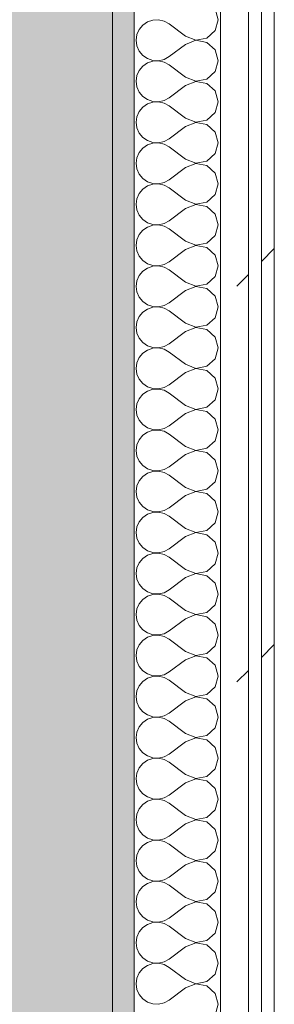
# Model space of a CAD drawing. Header units: millimetres. Extents: x -40968 to 77376, y -17881 to 4746.
# Tile 33 of 180: x -23081 to -22963, y -333 to 124. Entities that reach past the tile are written whole.
import ezdxf

# ---------------------------------------------------------------- set-up
doc = ezdxf.new("R2010")
doc.units = ezdxf.units.MM
doc.header["$MEASUREMENT"] = 0
doc.linetypes.add('Wipeout_Contour', pattern=[1000, 0, -1000])
doc.layers.add('12_FAÇ_Façana', color=7, linetype='Continuous')
doc.layers.add('Nuevo_08_E_Envans secs', color=7, linetype='Continuous')
for name, color, linetype, lineweight, true_color in [('12_FAÇ_Façana_Pluma_Nº__102', 7, 'Continuous', 5, 0xcccccc), ('12_FAÇ_Façana_Pluma_Nº__176', 7, 'Continuous', 15, 0x93a0c6), ('Nuevo_08_E_Envans secs_Pluma_Nº__102', 7, 'Continuous', 5, 0xcccccc), ('Nuevo_08_E_Envans secs_Pluma_Nº__171', 171, 'Continuous', 13, 0xaaaaff), ('Nuevo_08_E_Envans secs_Pluma_Nº__177', 7, 'Continuous', 15, 0xf7e046)]:
    doc.layers.add(name, color=color, linetype=linetype, lineweight=lineweight, true_color=true_color)
doc.layers.add('12_FAÇ_Façana_Pluma_Nº__7', color=7, linetype='Continuous', lineweight=5)
doc.layers.add('Nuevo_08_E_Envans secs_Pluma_Nº__1', color=7, linetype='Continuous', lineweight=5)
pattern_1 = [(45, (0, 0), (-183.8478, 183.8478), [195, -65]), (45, (7e-14, 183.85), (-183.8478, 183.8478), [195, -65])]

# ---------------------------------------------------------------- blocks, each defined once
blk = doc.blocks.new('Muro_60_5', base_point=(-23028.42, -1193.98))
at = {"layer": '12_FAÇ_Façana_Pluma_Nº__102', "linetype": 'Continuous', "lineweight": 0, "true_color": 0xe5e5e5}
blk.add_hatch(color=254, dxfattribs=at).paths.add_polyline_path([(-23108.42, 2009.55), (-23108.42, -1193.98), (-23038.42, -1193.98), (-23038.42, 2009.55)])
at = {"layer": '12_FAÇ_Façana_Pluma_Nº__176', "linetype": 'Continuous', "lineweight": 0, "true_color": 0x495063}
blk.add_hatch(color=251, dxfattribs=at).paths.add_polyline_path([(-23036.6, 2099.55), (-23038.42, 2097.33), (-23038.42, -1153.98), (-23028.42, -1153.98), (-23028.42, 2099.55)])
at = {"layer": '12_FAÇ_Façana_Pluma_Nº__7', "color": 7, "linetype": 'Continuous', "lineweight": 5}
blk.add_line((-23038.42, -1153.98), (-23038.42, 2009.55), dxfattribs=at)
at = {"layer": '12_FAÇ_Façana_Pluma_Nº__7', "color": 7, "linetype": 'Continuous', "lineweight": 5, "flags": 128}
blk.add_lwpolyline([(-23028.42, -1153.98), (-23028.42, 2109.55)], dxfattribs=at)
blk = doc.blocks.new('*X227')
at = {"layer": 'Nuevo_08_E_Envans secs_Pluma_Nº__102', "color": 254, "linetype": 'Continuous', "lineweight": 5, "true_color": 0xcccccc}
for p, q in [((-22989.37, 123.81), (-22990.79, 128.82)), ((-23019.71, 123.64), (-23022.2, 122.8)), ((-23017.09, 123.77), (-23019.71, 123.64)), ((-23014.53, 123.18), (-23017.09, 123.77)), ((-22990.79, 118.8), (-22989.37, 123.81)), ((-23026.04, 119.29), (-23027.1, 116.89)), ((-23024.37, 121.32), (-23026.04, 119.29)), ((-23022.2, 122.8), (-23024.37, 121.32)), ((-23012.23, 121.9), (-23014.53, 123.18)), ((-23004.61, 116.19), (-23012.23, 121.9)), ((-23027.1, 116.89), (-23027.47, 114.29)), ((-23004.61, 116.19), (-22999.75, 114.32)), ((-22999.75, 114.32), (-22994.63, 115.29)), ((-22994.63, 115.29), (-22990.79, 118.8)), ((-23027.47, 114.29), (-23027.1, 111.68)), ((-23027.1, 111.68), (-23026.04, 109.28)), ((-23004.61, 112.38), (-23012.23, 106.67)), ((-22999.75, 114.25), (-23004.61, 112.38)), ((-22994.63, 113.28), (-22999.75, 114.25)), ((-22990.79, 109.77), (-22994.63, 113.28)), ((-22989.37, 104.76), (-22990.79, 109.77)), ((-23026.04, 109.28), (-23024.37, 107.26)), ((-23024.37, 107.26), (-23022.2, 105.77)), ((-23022.2, 105.77), (-23019.71, 104.93)), ((-23017.09, 104.8), (-23014.53, 105.4)), ((-23014.53, 105.4), (-23012.23, 106.67)), ((-23024.37, 102.27), (-23026.04, 100.25)), ((-23022.2, 103.76), (-23024.37, 102.27)), ((-23019.71, 104.6), (-23022.2, 103.76)), ((-23019.71, 104.93), (-23017.09, 104.8)), ((-23017.09, 104.72), (-23019.71, 104.6)), ((-23014.53, 104.13), (-23017.09, 104.72)), ((-23012.23, 102.86), (-23014.53, 104.13)), ((-23004.61, 97.14), (-23012.23, 102.86)), ((-22990.79, 99.75), (-22989.37, 104.76)), ((-23027.1, 97.84), (-23027.47, 95.24)), ((-23026.04, 100.25), (-23027.1, 97.84)), ((-23004.61, 97.14), (-22999.75, 95.28)), ((-22999.75, 95.28), (-22994.63, 96.24)), ((-22994.63, 96.24), (-22990.79, 99.75)), ((-23027.47, 95.24), (-23027.1, 92.64)), ((-23027.1, 92.64), (-23026.04, 90.23)), ((-23004.61, 93.33), (-23012.23, 87.62)), ((-22999.75, 95.2), (-23004.61, 93.33)), ((-22994.63, 94.23), (-22999.75, 95.2)), ((-22990.79, 90.72), (-22994.63, 94.23)), ((-23026.04, 90.23), (-23024.37, 88.21)), ((-23024.37, 88.21), (-23022.2, 86.72)), ((-23014.53, 86.35), (-23012.23, 87.62)), ((-22989.37, 85.71), (-22990.79, 90.72)), ((-23024.37, 83.22), (-23026.04, 81.2)), ((-23022.2, 84.71), (-23024.37, 83.22)), ((-23022.2, 86.72), (-23019.71, 85.88)), ((-23019.71, 85.55), (-23022.2, 84.71)), ((-23019.71, 85.88), (-23017.09, 85.75)), ((-23017.09, 85.68), (-23019.71, 85.55)), ((-23017.09, 85.75), (-23014.53, 86.35)), ((-23014.53, 85.08), (-23017.09, 85.68)), ((-23012.23, 83.81), (-23014.53, 85.08)), ((-23004.61, 78.1), (-23012.23, 83.81)), ((-22990.79, 80.71), (-22989.37, 85.71)), ((-23027.1, 78.79), (-23027.47, 76.19)), ((-23026.04, 81.2), (-23027.1, 78.79)), ((-23004.61, 78.1), (-22999.75, 76.23)), ((-22994.63, 77.2), (-22990.79, 80.71)), ((-23027.47, 76.19), (-23027.1, 73.59)), ((-23027.1, 73.59), (-23026.04, 71.18)), ((-23004.61, 74.29), (-23012.23, 68.57)), ((-22999.75, 76.15), (-23004.61, 74.29)), ((-22999.75, 76.23), (-22994.63, 77.2)), ((-22994.63, 75.19), (-22999.75, 76.15)), ((-22990.79, 71.67), (-22994.63, 75.19)), ((-23026.04, 71.18), (-23024.37, 69.16)), ((-23024.37, 69.16), (-23022.2, 67.67)), ((-22989.37, 66.67), (-22990.79, 71.67)), ((-23024.37, 64.17), (-23026.04, 62.15)), ((-23022.2, 65.66), (-23024.37, 64.17)), ((-23022.2, 67.67), (-23019.71, 66.83)), ((-23019.71, 66.5), (-23022.2, 65.66)), ((-23019.71, 66.83), (-23017.09, 66.71)), ((-23017.09, 66.63), (-23019.71, 66.5)), ((-23017.09, 66.71), (-23014.53, 67.3)), ((-23014.53, 66.03), (-23017.09, 66.63)), ((-23014.53, 67.3), (-23012.23, 68.57)), ((-23012.23, 64.76), (-23014.53, 66.03)), ((-23004.61, 59.05), (-23012.23, 64.76)), ((-22990.79, 61.66), (-22989.37, 66.67)), ((-23027.1, 59.75), (-23027.47, 57.14)), ((-23026.04, 62.15), (-23027.1, 59.75)), ((-22994.63, 58.15), (-22990.79, 61.66)), ((-23027.47, 57.14), (-23027.1, 54.54)), ((-23004.61, 55.24), (-23012.23, 49.52)), ((-23004.61, 59.05), (-22999.75, 57.18)), ((-22999.75, 57.1), (-23004.61, 55.24)), ((-22999.75, 57.18), (-22994.63, 58.15)), ((-22994.63, 56.14), (-22999.75, 57.1)), ((-22990.79, 52.63), (-22994.63, 56.14)), ((-23027.1, 54.54), (-23026.04, 52.14)), ((-23026.04, 52.14), (-23024.37, 50.11)), ((-22989.37, 47.62), (-22990.79, 52.63)), ((-23024.37, 50.11), (-23022.2, 48.62)), ((-23022.2, 46.61), (-23024.37, 45.13)), ((-23022.2, 48.62), (-23019.71, 47.78)), ((-23019.71, 47.45), (-23022.2, 46.61)), ((-23019.71, 47.78), (-23017.09, 47.66)), ((-23017.09, 47.58), (-23019.71, 47.45)), ((-23017.09, 47.66), (-23014.53, 48.25)), ((-23014.53, 46.99), (-23017.09, 47.58)), ((-23014.53, 48.25), (-23012.23, 49.52)), ((-23012.23, 45.71), (-23014.53, 46.99)), ((-22990.79, 42.61), (-22989.37, 47.62)), ((-23026.04, 43.1), (-23027.1, 40.7)), ((-23024.37, 45.13), (-23026.04, 43.1)), ((-23004.61, 40), (-23012.23, 45.71)), ((-22994.63, 39.1), (-22990.79, 42.61)), ((-23027.1, 40.7), (-23027.47, 38.1)), ((-23027.47, 38.1), (-23027.1, 35.49)), ((-23004.61, 40), (-22999.75, 38.13)), ((-22999.75, 38.06), (-23004.61, 36.19)), ((-22999.75, 38.13), (-22994.63, 39.1)), ((-22994.63, 37.09), (-22999.75, 38.06)), ((-22990.79, 33.58), (-22994.63, 37.09)), ((-23027.1, 35.49), (-23026.04, 33.09)), ((-23026.04, 33.09), (-23024.37, 31.06)), ((-23004.61, 36.19), (-23012.23, 30.48)), ((-22989.37, 28.57), (-22990.79, 33.58)), ((-23024.37, 31.06), (-23022.2, 29.58)), ((-23022.2, 27.57), (-23024.37, 26.08)), ((-23022.2, 29.58), (-23019.71, 28.74)), ((-23019.71, 28.41), (-23022.2, 27.57)), ((-23019.71, 28.74), (-23017.09, 28.61)), ((-23017.09, 28.53), (-23019.71, 28.41)), ((-23017.09, 28.61), (-23014.53, 29.2)), ((-23014.53, 27.94), (-23017.09, 28.53)), ((-23014.53, 29.2), (-23012.23, 30.48)), ((-23012.23, 26.67), (-23014.53, 27.94)), ((-22990.79, 23.56), (-22989.37, 28.57)), ((-23026.04, 24.05), (-23027.1, 21.65)), ((-23024.37, 26.08), (-23026.04, 24.05)), ((-23004.61, 20.95), (-23012.23, 26.67)), ((-22994.63, 20.05), (-22990.79, 23.56)), ((-23027.1, 21.65), (-23027.47, 19.05)), ((-23027.47, 19.05), (-23027.1, 16.45)), ((-23004.61, 20.95), (-22999.75, 19.09)), ((-22999.75, 19.01), (-23004.61, 17.14)), ((-22999.75, 19.09), (-22994.63, 20.05)), ((-22994.63, 18.04), (-22999.75, 19.01)), ((-23027.1, 16.45), (-23026.04, 14.04)), ((-23026.04, 14.04), (-23024.37, 12.02)), ((-23004.61, 17.14), (-23012.23, 11.43)), ((-22990.79, 14.53), (-22994.63, 18.04)), ((-22989.37, 9.52), (-22990.79, 14.53)), ((-23024.37, 12.02), (-23022.2, 10.53)), ((-23022.2, 10.53), (-23019.71, 9.69)), ((-23019.71, 9.36), (-23022.2, 8.52)), ((-23019.71, 9.69), (-23017.09, 9.56)), ((-23017.09, 9.49), (-23019.71, 9.36)), ((-23017.09, 9.56), (-23014.53, 10.16)), ((-23014.53, 8.89), (-23017.09, 9.49)), ((-23014.53, 10.16), (-23012.23, 11.43)), ((-22990.79, 4.52), (-22989.37, 9.52)), ((-23026.04, 5.01), (-23027.1, 2.6)), ((-23024.37, 7.03), (-23026.04, 5.01)), ((-23022.2, 8.52), (-23024.37, 7.03)), ((-23012.23, 7.62), (-23014.53, 8.89)), ((-23004.61, 1.9), (-23012.23, 7.62)), ((-23027.1, 2.6), (-23027.47, 0)), ((-23027.47, 0), (-23027.1, -2.6)), ((-23004.61, 1.9), (-22999.75, 0.04)), ((-22999.75, 0.04), (-22994.63, 1.01)), ((-22994.63, 1.01), (-22990.79, 4.52)), ((-23027.1, -2.6), (-23026.04, -5.01)), ((-23004.61, -1.9), (-23012.23, -7.62)), ((-22999.75, -0.04), (-23004.61, -1.9)), ((-22994.63, -1.01), (-22999.75, -0.04)), ((-22990.79, -4.52), (-22994.63, -1.01)), ((-22989.37, -9.52), (-22990.79, -4.52)), ((-23026.04, -5.01), (-23024.37, -7.03)), ((-23024.37, -7.03), (-23022.2, -8.52)), ((-23022.2, -8.52), (-23019.71, -9.36)), ((-23017.09, -9.49), (-23014.53, -8.89)), ((-23014.53, -8.89), (-23012.23, -7.62)), ((-23024.37, -12.02), (-23026.04, -14.04)), ((-23022.2, -10.53), (-23024.37, -12.02)), ((-23019.71, -9.69), (-23022.2, -10.53)), ((-23019.71, -9.36), (-23017.09, -9.49)), ((-23017.09, -9.56), (-23019.71, -9.69)), ((-23014.53, -10.16), (-23017.09, -9.56)), ((-23012.23, -11.43), (-23014.53, -10.16)), ((-23004.61, -17.14), (-23012.23, -11.43)), ((-22990.79, -14.53), (-22989.37, -9.52)), ((-23027.1, -16.45), (-23027.47, -19.05)), ((-23026.04, -14.04), (-23027.1, -16.45)), ((-23004.61, -17.14), (-22999.75, -19.01)), ((-22999.75, -19.01), (-22994.63, -18.04)), ((-22994.63, -18.04), (-22990.79, -14.53)), ((-23027.47, -19.05), (-23027.1, -21.65)), ((-23027.1, -21.65), (-23026.04, -24.05)), ((-23004.61, -20.95), (-23012.23, -26.67)), ((-22999.75, -19.09), (-23004.61, -20.95)), ((-22994.63, -20.05), (-22999.75, -19.09)), ((-22990.79, -23.56), (-22994.63, -20.05)), ((-23026.04, -24.05), (-23024.37, -26.08)), ((-23024.37, -26.08), (-23022.2, -27.57)), ((-23014.53, -27.94), (-23012.23, -26.67)), ((-22989.37, -28.57), (-22990.79, -23.56)), ((-23024.37, -31.06), (-23026.04, -33.09)), ((-23022.2, -29.58), (-23024.37, -31.06)), ((-23022.2, -27.57), (-23019.71, -28.41)), ((-23019.71, -28.74), (-23022.2, -29.58)), ((-23019.71, -28.41), (-23017.09, -28.53)), ((-23017.09, -28.61), (-23019.71, -28.74)), ((-23017.09, -28.53), (-23014.53, -27.94)), ((-23014.53, -29.2), (-23017.09, -28.61)), ((-23012.23, -30.48), (-23014.53, -29.2)), ((-23004.61, -36.19), (-23012.23, -30.48)), ((-22990.79, -33.58), (-22989.37, -28.57)), ((-23027.1, -35.49), (-23027.47, -38.1)), ((-23026.04, -33.09), (-23027.1, -35.49)), ((-23004.61, -36.19), (-22999.75, -38.06)), ((-22994.63, -37.09), (-22990.79, -33.58)), ((-23027.47, -38.1), (-23027.1, -40.7)), ((-23027.1, -40.7), (-23026.04, -43.1)), ((-23004.61, -40), (-23012.23, -45.71)), ((-22999.75, -38.13), (-23004.61, -40)), ((-22999.75, -38.06), (-22994.63, -37.09)), ((-22994.63, -39.1), (-22999.75, -38.13)), ((-22990.79, -42.61), (-22994.63, -39.1)), ((-23026.04, -43.1), (-23024.37, -45.13)), ((-23024.37, -45.13), (-23022.2, -46.61)), ((-23014.53, -46.99), (-23012.23, -45.71)), ((-22989.37, -47.62), (-22990.79, -42.61)), ((-23024.37, -50.11), (-23026.04, -52.14)), ((-23022.2, -48.62), (-23024.37, -50.11)), ((-23022.2, -46.61), (-23019.71, -47.45)), ((-23019.71, -47.78), (-23022.2, -48.62)), ((-23019.71, -47.45), (-23017.09, -47.58)), ((-23017.09, -47.66), (-23019.71, -47.78)), ((-23017.09, -47.58), (-23014.53, -46.99)), ((-23014.53, -48.25), (-23017.09, -47.66)), ((-23012.23, -49.52), (-23014.53, -48.25)), ((-23004.61, -55.24), (-23012.23, -49.52)), ((-22990.79, -52.63), (-22989.37, -47.62)), ((-23027.1, -54.54), (-23027.47, -57.14)), ((-23026.04, -52.14), (-23027.1, -54.54)), ((-22994.63, -56.14), (-22990.79, -52.63)), ((-23027.47, -57.14), (-23027.1, -59.75)), ((-23004.61, -59.05), (-23012.23, -64.76)), ((-23004.61, -55.24), (-22999.75, -57.1)), ((-22999.75, -57.18), (-23004.61, -59.05)), ((-22999.75, -57.1), (-22994.63, -56.14)), ((-22994.63, -58.15), (-22999.75, -57.18)), ((-22990.79, -61.66), (-22994.63, -58.15)), ((-23027.1, -59.75), (-23026.04, -62.15)), ((-23026.04, -62.15), (-23024.37, -64.17)), ((-22989.37, -66.67), (-22990.79, -61.66)), ((-23024.37, -64.17), (-23022.2, -65.66)), ((-23022.2, -67.67), (-23024.37, -69.16)), ((-23022.2, -65.66), (-23019.71, -66.5)), ((-23019.71, -66.83), (-23022.2, -67.67)), ((-23019.71, -66.5), (-23017.09, -66.63)), ((-23017.09, -66.71), (-23019.71, -66.83)), ((-23017.09, -66.63), (-23014.53, -66.03)), ((-23014.53, -67.3), (-23017.09, -66.71)), ((-23014.53, -66.03), (-23012.23, -64.76)), ((-23012.23, -68.57), (-23014.53, -67.3)), ((-23004.61, -74.29), (-23012.23, -68.57)), ((-22990.79, -71.67), (-22989.37, -66.67)), ((-23026.04, -71.18), (-23027.1, -73.59)), ((-23024.37, -69.16), (-23026.04, -71.18)), ((-22994.63, -75.19), (-22990.79, -71.67)), ((-23027.1, -73.59), (-23027.47, -76.19)), ((-23027.47, -76.19), (-23027.1, -78.79)), ((-23004.61, -74.29), (-22999.75, -76.15)), ((-22999.75, -76.23), (-23004.61, -78.1)), ((-22999.75, -76.15), (-22994.63, -75.19)), ((-22994.63, -77.2), (-22999.75, -76.23)), ((-22990.79, -80.71), (-22994.63, -77.2)), ((-23027.1, -78.79), (-23026.04, -81.2)), ((-23026.04, -81.2), (-23024.37, -83.22)), ((-23004.61, -78.1), (-23012.23, -83.81)), ((-22989.37, -85.71), (-22990.79, -80.71)), ((-23024.37, -83.22), (-23022.2, -84.71)), ((-23022.2, -86.72), (-23024.37, -88.21)), ((-23022.2, -84.71), (-23019.71, -85.55)), ((-23019.71, -85.88), (-23022.2, -86.72)), ((-23019.71, -85.55), (-23017.09, -85.68)), ((-23017.09, -85.75), (-23019.71, -85.88)), ((-23017.09, -85.68), (-23014.53, -85.08)), ((-23014.53, -86.35), (-23017.09, -85.75)), ((-23014.53, -85.08), (-23012.23, -83.81)), ((-23012.23, -87.62), (-23014.53, -86.35)), ((-22990.79, -90.72), (-22989.37, -85.71)), ((-23026.04, -90.23), (-23027.1, -92.64)), ((-23024.37, -88.21), (-23026.04, -90.23)), ((-23004.61, -93.33), (-23012.23, -87.62)), ((-22994.63, -94.23), (-22990.79, -90.72)), ((-23027.1, -92.64), (-23027.47, -95.24)), ((-23027.47, -95.24), (-23027.1, -97.84)), ((-23004.61, -93.33), (-22999.75, -95.2)), ((-22999.75, -95.28), (-23004.61, -97.14)), ((-22999.75, -95.2), (-22994.63, -94.23)), ((-22994.63, -96.24), (-22999.75, -95.28)), ((-23027.1, -97.84), (-23026.04, -100.25)), ((-23026.04, -100.25), (-23024.37, -102.27)), ((-23004.61, -97.14), (-23012.23, -102.86)), ((-22990.79, -99.75), (-22994.63, -96.24)), ((-22989.37, -104.76), (-22990.79, -99.75)), ((-23024.37, -102.27), (-23022.2, -103.76)), ((-23022.2, -103.76), (-23019.71, -104.6)), ((-23019.71, -104.93), (-23022.2, -105.77)), ((-23019.71, -104.6), (-23017.09, -104.72)), ((-23017.09, -104.8), (-23019.71, -104.93)), ((-23017.09, -104.72), (-23014.53, -104.13)), ((-23014.53, -105.4), (-23017.09, -104.8)), ((-23014.53, -104.13), (-23012.23, -102.86)), ((-22990.79, -109.77), (-22989.37, -104.76)), ((-23026.04, -109.28), (-23027.1, -111.68)), ((-23024.37, -107.26), (-23026.04, -109.28)), ((-23022.2, -105.77), (-23024.37, -107.26)), ((-23012.23, -106.67), (-23014.53, -105.4)), ((-23004.61, -112.38), (-23012.23, -106.67)), ((-23027.1, -111.68), (-23027.47, -114.29)), ((-23027.47, -114.29), (-23027.1, -116.89)), ((-23004.61, -112.38), (-22999.75, -114.25)), ((-22999.75, -114.25), (-22994.63, -113.28)), ((-22994.63, -113.28), (-22990.79, -109.77)), ((-23027.1, -116.89), (-23026.04, -119.29)), ((-23004.61, -116.19), (-23012.23, -121.9)), ((-22999.75, -114.32), (-23004.61, -116.19)), ((-22994.63, -115.29), (-22999.75, -114.32)), ((-22990.79, -118.8), (-22994.63, -115.29)), ((-22989.37, -123.81), (-22990.79, -118.8)), ((-23026.04, -119.29), (-23024.37, -121.32)), ((-23024.37, -121.32), (-23022.2, -122.8)), ((-23022.2, -122.8), (-23019.71, -123.64)), ((-23017.09, -123.77), (-23014.53, -123.18)), ((-23014.53, -123.18), (-23012.23, -121.9)), ((-23024.37, -126.3), (-23026.04, -128.33)), ((-23022.2, -124.81), (-23024.37, -126.3)), ((-23019.71, -123.98), (-23022.2, -124.81)), ((-23019.71, -123.64), (-23017.09, -123.77)), ((-23017.09, -123.85), (-23019.71, -123.98)), ((-23014.53, -124.44), (-23017.09, -123.85)), ((-23012.23, -125.71), (-23014.53, -124.44)), ((-23004.61, -131.43), (-23012.23, -125.71)), ((-22990.79, -128.82), (-22989.37, -123.81)), ((-23027.1, -130.73), (-23027.47, -133.33)), ((-23026.04, -128.33), (-23027.1, -130.73)), ((-23004.61, -131.43), (-22999.75, -133.29)), ((-22999.75, -133.29), (-22994.63, -132.33)), ((-22994.63, -132.33), (-22990.79, -128.82)), ((-23027.47, -133.33), (-23027.1, -135.94)), ((-23027.1, -135.94), (-23026.04, -138.34)), ((-23004.61, -135.24), (-23012.23, -140.95)), ((-22999.75, -133.37), (-23004.61, -135.24)), ((-22994.63, -134.34), (-22999.75, -133.37)), ((-22990.79, -137.85), (-22994.63, -134.34)), ((-23026.04, -138.34), (-23024.37, -140.36)), ((-23024.37, -140.36), (-23022.2, -141.85)), ((-23014.53, -142.22), (-23012.23, -140.95)), ((-22989.37, -142.86), (-22990.79, -137.85)), ((-23024.37, -145.35), (-23026.04, -147.37)), ((-23022.2, -143.86), (-23024.37, -145.35)), ((-23022.2, -141.85), (-23019.71, -142.69)), ((-23019.71, -143.02), (-23022.2, -143.86)), ((-23019.71, -142.69), (-23017.09, -142.82)), ((-23017.09, -142.9), (-23019.71, -143.02)), ((-23017.09, -142.82), (-23014.53, -142.22)), ((-23014.53, -143.49), (-23017.09, -142.9)), ((-23012.23, -144.76), (-23014.53, -143.49)), ((-23004.61, -150.48), (-23012.23, -144.76)), ((-22990.79, -147.86), (-22989.37, -142.86)), ((-23027.1, -149.78), (-23027.47, -152.38)), ((-23026.04, -147.37), (-23027.1, -149.78)), ((-23004.61, -150.48), (-22999.75, -152.34)), ((-22994.63, -151.38), (-22990.79, -147.86)), ((-23027.47, -152.38), (-23027.1, -154.98)), ((-23027.1, -154.98), (-23026.04, -157.39)), ((-23004.61, -154.29), (-23012.23, -160)), ((-22999.75, -152.42), (-23004.61, -154.29)), ((-22999.75, -152.34), (-22994.63, -151.38)), ((-22994.63, -153.39), (-22999.75, -152.42)), ((-22990.79, -156.9), (-22994.63, -153.39)), ((-23026.04, -157.39), (-23024.37, -159.41)), ((-23024.37, -159.41), (-23022.2, -160.9)), ((-23014.53, -161.27), (-23012.23, -160)), ((-22989.37, -161.9), (-22990.79, -156.9)), ((-23024.37, -164.4), (-23026.04, -166.42)), ((-23022.2, -162.91), (-23024.37, -164.4)), ((-23022.2, -160.9), (-23019.71, -161.74)), ((-23019.71, -162.07), (-23022.2, -162.91)), ((-23019.71, -161.74), (-23017.09, -161.87)), ((-23017.09, -161.94), (-23019.71, -162.07)), ((-23017.09, -161.87), (-23014.53, -161.27)), ((-23014.53, -162.54), (-23017.09, -161.94)), ((-23012.23, -163.81), (-23014.53, -162.54)), ((-23004.61, -169.52), (-23012.23, -163.81)), ((-22990.79, -166.91), (-22989.37, -161.9)), ((-23027.1, -168.83), (-23027.47, -171.43)), ((-23026.04, -166.42), (-23027.1, -168.83)), ((-22994.63, -170.42), (-22990.79, -166.91)), ((-23027.47, -171.43), (-23027.1, -174.03)), ((-23004.61, -173.33), (-23012.23, -179.05)), ((-23004.61, -169.52), (-22999.75, -171.39)), ((-22999.75, -171.47), (-23004.61, -173.33)), ((-22999.75, -171.39), (-22994.63, -170.42)), ((-22994.63, -172.43), (-22999.75, -171.47)), ((-22990.79, -175.95), (-22994.63, -172.43)), ((-23027.1, -174.03), (-23026.04, -176.44)), ((-23026.04, -176.44), (-23024.37, -178.46)), ((-22989.37, -180.95), (-22990.79, -175.95)), ((-23024.37, -178.46), (-23022.2, -179.95)), ((-23022.2, -181.96), (-23024.37, -183.45)), ((-23022.2, -179.95), (-23019.71, -180.79)), ((-23019.71, -181.12), (-23022.2, -181.96)), ((-23019.71, -180.79), (-23017.09, -180.91)), ((-23017.09, -180.99), (-23019.71, -181.12)), ((-23017.09, -180.91), (-23014.53, -180.32)), ((-23014.53, -181.59), (-23017.09, -180.99)), ((-23014.53, -180.32), (-23012.23, -179.05)), ((-23012.23, -182.86), (-23014.53, -181.59)), ((-23004.61, -188.57), (-23012.23, -182.86)), ((-22990.79, -185.96), (-22989.37, -180.95)), ((-23026.04, -185.47), (-23027.1, -187.87)), ((-23024.37, -183.45), (-23026.04, -185.47)), ((-22994.63, -189.47), (-22990.79, -185.96)), ((-23027.1, -187.87), (-23027.47, -190.48)), ((-23027.47, -190.48), (-23027.1, -193.08)), ((-23004.61, -188.57), (-22999.75, -190.44)), ((-22999.75, -190.51), (-23004.61, -192.38)), ((-22999.75, -190.44), (-22994.63, -189.47)), ((-22994.63, -191.48), (-22999.75, -190.51)), ((-22990.79, -194.99), (-22994.63, -191.48)), ((-23027.1, -193.08), (-23026.04, -195.48)), ((-23026.04, -195.48), (-23024.37, -197.51)), ((-23004.61, -192.38), (-23012.23, -198.1)), ((-22989.37, -200), (-22990.79, -194.99)), ((-23024.37, -197.51), (-23022.2, -198.99)), ((-23022.2, -201.01), (-23024.37, -202.49)), ((-23022.2, -198.99), (-23019.71, -199.83)), ((-23019.71, -200.17), (-23022.2, -201.01)), ((-23019.71, -199.83), (-23017.09, -199.96)), ((-23017.09, -200.04), (-23019.71, -200.17)), ((-23017.09, -199.96), (-23014.53, -199.37)), ((-23014.53, -200.63), (-23017.09, -200.04)), ((-23014.53, -199.37), (-23012.23, -198.1)), ((-23012.23, -201.9), (-23014.53, -200.63)), ((-22990.79, -205.01), (-22989.37, -200)), ((-23026.04, -204.52), (-23027.1, -206.92)), ((-23024.37, -202.49), (-23026.04, -204.52)), ((-23004.61, -207.62), (-23012.23, -201.9)), ((-22994.63, -208.52), (-22990.79, -205.01)), ((-23027.1, -206.92), (-23027.47, -209.52)), ((-23027.47, -209.52), (-23027.1, -212.13)), ((-23004.61, -207.62), (-22999.75, -209.49)), ((-22999.75, -209.56), (-23004.61, -211.43)), ((-22999.75, -209.49), (-22994.63, -208.52)), ((-22994.63, -210.53), (-22999.75, -209.56)), ((-23027.1, -212.13), (-23026.04, -214.53)), ((-23026.04, -214.53), (-23024.37, -216.55)), ((-23004.61, -211.43), (-23012.23, -217.14)), ((-22990.79, -214.04), (-22994.63, -210.53)), ((-22989.37, -219.05), (-22990.79, -214.04)), ((-23024.37, -216.55), (-23022.2, -218.04)), ((-23022.2, -218.04), (-23019.71, -218.88)), ((-23019.71, -219.21), (-23022.2, -220.05)), ((-23019.71, -218.88), (-23017.09, -219.01)), ((-23017.09, -219.09), (-23019.71, -219.21)), ((-23017.09, -219.01), (-23014.53, -218.41)), ((-23014.53, -219.68), (-23017.09, -219.09)), ((-23014.53, -218.41), (-23012.23, -217.14)), ((-22990.79, -224.05), (-22989.37, -219.05)), ((-23026.04, -223.56), (-23027.1, -225.97)), ((-23024.37, -221.54), (-23026.04, -223.56)), ((-23022.2, -220.05), (-23024.37, -221.54)), ((-23012.23, -220.95), (-23014.53, -219.68)), ((-23004.61, -226.67), (-23012.23, -220.95)), ((-23027.1, -225.97), (-23027.47, -228.57)), ((-23027.47, -228.57), (-23027.1, -231.17)), ((-23004.61, -226.67), (-22999.75, -228.53)), ((-22999.75, -228.53), (-22994.63, -227.57)), ((-22994.63, -227.57), (-22990.79, -224.05)), ((-23027.1, -231.17), (-23026.04, -233.58)), ((-23004.61, -230.48), (-23012.23, -236.19)), ((-22999.75, -228.61), (-23004.61, -230.48)), ((-22994.63, -229.58), (-22999.75, -228.61)), ((-22990.79, -233.09), (-22994.63, -229.58)), ((-22989.37, -238.1), (-22990.79, -233.09)), ((-23026.04, -233.58), (-23024.37, -235.6)), ((-23024.37, -235.6), (-23022.2, -237.09)), ((-23022.2, -237.09), (-23019.71, -237.93)), ((-23017.09, -238.06), (-23014.53, -237.46)), ((-23014.53, -237.46), (-23012.23, -236.19)), ((-23024.37, -240.59), (-23026.04, -242.61)), ((-23022.2, -239.1), (-23024.37, -240.59)), ((-23019.71, -238.26), (-23022.2, -239.1)), ((-23019.71, -237.93), (-23017.09, -238.06)), ((-23017.09, -238.13), (-23019.71, -238.26)), ((-23014.53, -238.73), (-23017.09, -238.13)), ((-23012.23, -240), (-23014.53, -238.73)), ((-23004.61, -245.71), (-23012.23, -240)), ((-22990.79, -243.1), (-22989.37, -238.1)), ((-23027.1, -245.02), (-23027.47, -247.62)), ((-23026.04, -242.61), (-23027.1, -245.02)), ((-23004.61, -245.71), (-22999.75, -247.58)), ((-22999.75, -247.58), (-22994.63, -246.61)), ((-22994.63, -246.61), (-22990.79, -243.1)), ((-23027.47, -247.62), (-23027.1, -250.22)), ((-23027.1, -250.22), (-23026.04, -252.63)), ((-23004.61, -249.52), (-23012.23, -255.24)), ((-22999.75, -247.66), (-23004.61, -249.52)), ((-22994.63, -248.62), (-22999.75, -247.66)), ((-22990.79, -252.14), (-22994.63, -248.62)), ((-23026.04, -252.63), (-23024.37, -254.65)), ((-23024.37, -254.65), (-23022.2, -256.14)), ((-23014.53, -256.51), (-23012.23, -255.24)), ((-22989.37, -257.14), (-22990.79, -252.14)), ((-23024.37, -259.64), (-23026.04, -261.66)), ((-23022.2, -258.15), (-23024.37, -259.64)), ((-23022.2, -256.14), (-23019.71, -256.98)), ((-23019.71, -257.31), (-23022.2, -258.15)), ((-23019.71, -256.98), (-23017.09, -257.1)), ((-23017.09, -257.18), (-23019.71, -257.31)), ((-23017.09, -257.1), (-23014.53, -256.51)), ((-23014.53, -257.78), (-23017.09, -257.18)), ((-23012.23, -259.05), (-23014.53, -257.78)), ((-23004.61, -264.76), (-23012.23, -259.05)), ((-22990.79, -262.15), (-22989.37, -257.14)), ((-23027.1, -264.06), (-23027.47, -266.67)), ((-23026.04, -261.66), (-23027.1, -264.06)), ((-23004.61, -264.76), (-22999.75, -266.63)), ((-22994.63, -265.66), (-22990.79, -262.15)), ((-23027.47, -266.67), (-23027.1, -269.27)), ((-23027.1, -269.27), (-23026.04, -271.67)), ((-23004.61, -268.57), (-23012.23, -274.29)), ((-22999.75, -266.71), (-23004.61, -268.57)), ((-22999.75, -266.63), (-22994.63, -265.66)), ((-22994.63, -267.67), (-22999.75, -266.71)), ((-22990.79, -271.18), (-22994.63, -267.67)), ((-23026.04, -271.67), (-23024.37, -273.7)), ((-23024.37, -273.7), (-23022.2, -275.19)), ((-23014.53, -275.56), (-23012.23, -274.29)), ((-22989.37, -276.19), (-22990.79, -271.18)), ((-23024.37, -278.68), (-23026.04, -280.71)), ((-23022.2, -277.2), (-23024.37, -278.68)), ((-23022.2, -275.19), (-23019.71, -276.02)), ((-23019.71, -276.36), (-23022.2, -277.2)), ((-23019.71, -276.02), (-23017.09, -276.15)), ((-23017.09, -276.23), (-23019.71, -276.36)), ((-23017.09, -276.15), (-23014.53, -275.56)), ((-23014.53, -276.82), (-23017.09, -276.23)), ((-23012.23, -278.1), (-23014.53, -276.82)), ((-23004.61, -283.81), (-23012.23, -278.1)), ((-22990.79, -281.2), (-22989.37, -276.19)), ((-23027.1, -283.11), (-23027.47, -285.71)), ((-23026.04, -280.71), (-23027.1, -283.11)), ((-22994.63, -284.71), (-22990.79, -281.2)), ((-23027.47, -285.71), (-23027.1, -288.32)), ((-23004.61, -287.62), (-23012.23, -293.33)), ((-23004.61, -283.81), (-22999.75, -285.68)), ((-22999.75, -285.75), (-23004.61, -287.62)), ((-22999.75, -285.68), (-22994.63, -284.71)), ((-22994.63, -286.72), (-22999.75, -285.75)), ((-22990.79, -290.23), (-22994.63, -286.72)), ((-23027.1, -288.32), (-23026.04, -290.72)), ((-23026.04, -290.72), (-23024.37, -292.74)), ((-22989.37, -295.24), (-22990.79, -290.23)), ((-23024.37, -292.74), (-23022.2, -294.23)), ((-23022.2, -296.24), (-23024.37, -297.73)), ((-23022.2, -294.23), (-23019.71, -295.07)), ((-23019.71, -295.4), (-23022.2, -296.24)), ((-23019.71, -295.07), (-23017.09, -295.2)), ((-23017.09, -295.28), (-23019.71, -295.4)), ((-23017.09, -295.2), (-23014.53, -294.6)), ((-23014.53, -295.87), (-23017.09, -295.28)), ((-23014.53, -294.6), (-23012.23, -293.33)), ((-23012.23, -297.14), (-23014.53, -295.87)), ((-23004.61, -302.86), (-23012.23, -297.14)), ((-22990.79, -300.25), (-22989.37, -295.24)), ((-23026.04, -299.75), (-23027.1, -302.16)), ((-23024.37, -297.73), (-23026.04, -299.75)), ((-22994.63, -303.76), (-22990.79, -300.25)), ((-23027.1, -302.16), (-23027.47, -304.76)), ((-23027.47, -304.76), (-23027.1, -307.36)), ((-23004.61, -302.86), (-22999.75, -304.72)), ((-22999.75, -304.8), (-23004.61, -306.67)), ((-22999.75, -304.72), (-22994.63, -303.76)), ((-22994.63, -305.77), (-22999.75, -304.8)), ((-22990.79, -309.28), (-22994.63, -305.77)), ((-23027.1, -307.36), (-23026.04, -309.77)), ((-23026.04, -309.77), (-23024.37, -311.79)), ((-23004.61, -306.67), (-23012.23, -312.38)), ((-22989.37, -314.29), (-22990.79, -309.28)), ((-23024.37, -311.79), (-23022.2, -313.28)), ((-23022.2, -315.29), (-23024.37, -316.78)), ((-23022.2, -313.28), (-23019.71, -314.12)), ((-23019.71, -314.45), (-23022.2, -315.29)), ((-23019.71, -314.12), (-23017.09, -314.25)), ((-23017.09, -314.32), (-23019.71, -314.45)), ((-23017.09, -314.25), (-23014.53, -313.65)), ((-23014.53, -314.92), (-23017.09, -314.32)), ((-23014.53, -313.65), (-23012.23, -312.38)), ((-23012.23, -316.19), (-23014.53, -314.92)), ((-22990.79, -319.29), (-22989.37, -314.29)), ((-23026.04, -318.8), (-23027.1, -321.21)), ((-23024.37, -316.78), (-23026.04, -318.8)), ((-23004.61, -321.9), (-23012.23, -316.19)), ((-22994.63, -322.8), (-22990.79, -319.29)), ((-23027.1, -321.21), (-23027.47, -323.81)), ((-23027.47, -323.81), (-23027.1, -326.41)), ((-23004.61, -321.9), (-22999.75, -323.77)), ((-22999.75, -323.85), (-23004.61, -325.71)), ((-22999.75, -323.77), (-22994.63, -322.8)), ((-22994.63, -324.81), (-22999.75, -323.85)), ((-23027.1, -326.41), (-23026.04, -328.82)), ((-23026.04, -328.82), (-23024.37, -330.84)), ((-23004.61, -325.71), (-23012.23, -331.43)), ((-22990.79, -328.33), (-22994.63, -324.81)), ((-22989.37, -333.33), (-22990.79, -328.33)), ((-23024.37, -330.84), (-23022.2, -332.33)), ((-23022.2, -332.33), (-23019.71, -333.17)), ((-23019.71, -333.17), (-23017.09, -333.29)), ((-23017.09, -333.29), (-23014.53, -332.7)), ((-23014.53, -332.7), (-23012.23, -331.43)), ((-22990.79, -338.34), (-22989.37, -333.33))]:
    blk.add_line(p, q, dxfattribs=at)
blk = doc.blocks.new('Muro_89_5', base_point=(-23028.42, -1193.98))
at = {"layer": 'Nuevo_08_E_Envans secs_Pluma_Nº__1', "color": 7, "linetype": 'Continuous', "lineweight": 5, "flags": 128}
blk.add_lwpolyline([(-23028.42, 1963.55), (-23028.42, -1128.98)], dxfattribs=at)
at = {"color": 254, "linetype": 'Wipeout_Contour', "lineweight": 0, "ltscale": 92150.5604}
blk.add_wipeout([(-22975.42, -1128.98), (-22975.42, 1963.55), (-22988.42, 1963.55), (-22988.42, -1128.98)], dxfattribs=at).dxf.layer = 'Nuevo_08_E_Envans secs'
at = {"color": 254, "linetype": 'Wipeout_Contour', "lineweight": 0, "ltscale": 92088.710354}
blk.add_wipeout([(-22963.42, -1128.98), (-22963.42, 1963.55), (-22969.42, 1963.55), (-22969.42, -1128.98)], dxfattribs=at).dxf.layer = 'Nuevo_08_E_Envans secs'
at = {"layer": 'Nuevo_08_E_Envans secs_Pluma_Nº__171', "linetype": 'Continuous', "lineweight": 13, "true_color": 0xaaaaff}
h = blk.add_hatch(dxfattribs=at)
h.set_pattern_fill('Panellat_HPL_0005', color=161, style=0, pattern_type=2)
h.set_pattern_definition(pattern_1)
h.paths.add_polyline_path([(-22963.42, -1128.98), (-22963.42, 1963.55), (-22969.42, 1963.55), (-22969.42, -1128.98)])
at = {"layer": 'Nuevo_08_E_Envans secs_Pluma_Nº__177', "linetype": 'Continuous', "lineweight": 15, "true_color": 0xf7e046}
h = blk.add_hatch(dxfattribs=at)
h.set_pattern_fill('Panellat_HPL_0005', color=53, style=0, pattern_type=2)
h.set_pattern_definition(pattern_1)
h.paths.add_polyline_path([(-22975.42, -1128.98), (-22975.42, 1963.55), (-22988.42, 1963.55), (-22988.42, -1128.98)])
at = {"layer": 'Nuevo_08_E_Envans secs_Pluma_Nº__1', "color": 7, "linetype": 'Continuous', "lineweight": 5}
for p, q in [((-22988.42, -1128.98), (-22988.42, 1963.55)), ((-22975.42, -1128.98), (-22975.42, 1963.55)), ((-22969.42, -1128.98), (-22969.42, 1963.55))]:
    blk.add_line(p, q, dxfattribs=at)
at = {"layer": 'Nuevo_08_E_Envans secs_Pluma_Nº__1', "color": 7, "linetype": 'Continuous', "lineweight": 5, "flags": 128}
blk.add_lwpolyline([(-22963.42, -1128.98), (-22963.42, 1963.55)], dxfattribs=at)
at = {"layer": 'Nuevo_08_E_Envans secs', "color": 7, "lineweight": 20}
blk.add_blockref('*X227', (0, 0), dxfattribs=at)

msp = doc.modelspace()

# ---------------------------------------------------------------- block references
at = {"layer": '12_FAÇ_Façana', "color": 7, "lineweight": 20}
msp.add_blockref('Muro_60_5', (-23028.42, -1193.98), dxfattribs=at)

# ---------------------------------------------------------------- next in the draw order: block references
at = {"layer": 'Nuevo_08_E_Envans secs', "color": 7, "lineweight": 20}
msp.add_blockref('Muro_89_5', (-23028.42, -1193.98), dxfattribs=at)

doc.saveas('drawing.dxf')
